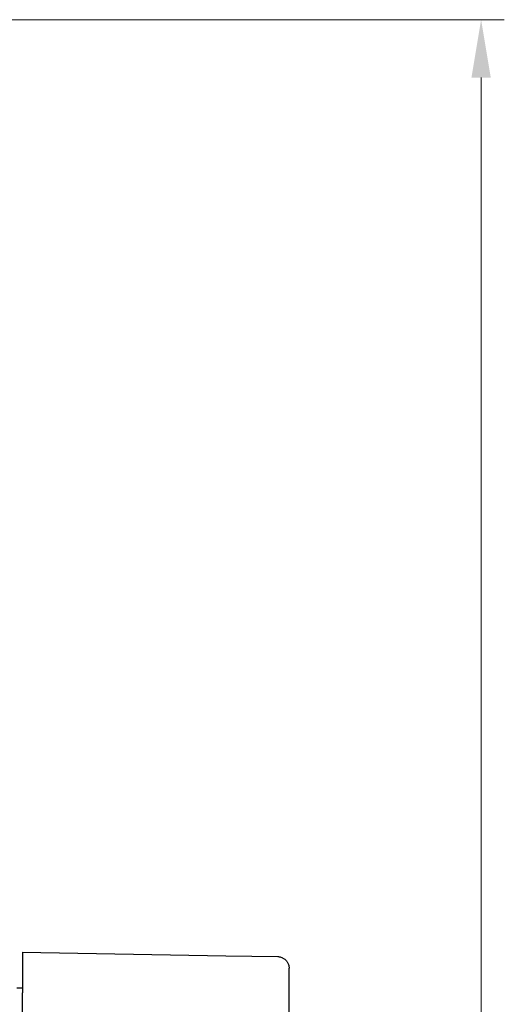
# Model space of a CAD drawing. Header units: millimetres. Extents: x 399 to 6233, y -1870 to 1602.
# Tile 205 of 256: x 6098 to 6119, y -604 to -561. Entities that reach past the tile are written whole.
import ezdxf

# ---------------------------------------------------------------- set-up
doc = ezdxf.new("R2010")
doc.units = ezdxf.units.MM
doc.layers.add('AM_5', color=3, linetype='Continuous', lineweight=25)
doc.layers.add('可見 (ISO)', color=7, linetype='Continuous', lineweight=25)
doc.styles.add('尺寸標註', font='romans.shx', dxfattribs={"bigfont": 'CHINESET.SHX'})
doc.dimstyles.new('CNS1$0', dxfattribs={"dimtxt": 2.5, "dimasz": 2.5, "dimexe": 1, "dimexo": 1, "dimgap": 1.5, "dimtad": 1, "dimtoh": 1, "dimdec": 1, "dimdsep": 46, "dimtxsty": '尺寸標註', "dimcen": 0, "dimclrd": 2, "dimclre": 2, "dimclrt": 1, "dimadec": 0, "dimazin": 2, "dimtp": 0.1, "dimtm": 0.1, "dimtfac": 0.71, "dimtdec": 1, "dimtmove": 0, "dimatfit": 0, "dimfxl": 0, "dimlwd": 13, "dimlwe": 13, "dimarcsym": 0})

# ---------------------------------------------------------------- blocks, each defined once
blk = doc.blocks.new('*D349')
at = {"layer": 'AM_5', "color": 2, "lineweight": 13}
for p, q in [((6072.683, -561.032), (6119.305, -561.032)), ((6118.305, -563.532), (6118.305, -704.214)), ((5962.518, -706.714), (6119.305, -706.714))]:
    blk.add_line(p, q, dxfattribs=at)
at = {"layer": 'AM_5', "color": 2, "lineweight": -2}
for points in [[(6117.888, -563.532), (6118.722, -563.532), (6118.305, -561.032)], [(6117.888, -704.214), (6118.722, -704.214), (6118.305, -706.714)]]:
    blk.add_solid(points, dxfattribs=at)
at = {"layer": 'Defpoints', "color": 0, "lineweight": -2}
for p in [(6071.683, -561.032), (5961.518, -706.714), (6118.305, -706.714)]:
    blk.add_point(p, dxfattribs=at)
at = {"layer": 'AM_5', "color": 1, "insert": (6115.555, -633.873), "char_height": 2.5, "attachment_point": 5, "rotation": 90, "style": '尺寸標註'}
blk.add_mtext('145.7', dxfattribs=at)

msp = doc.modelspace()

# ---------------------------------------------------------------- linework, layer by layer
at = {"layer": '可見 (ISO)'}
for p, q in [((6098.518, -601.282), (6107.291, -601.435)), ((6098.518, -601.282), (6098.518, -603.032)), ((6107.291, -601.435), (6109.526, -601.474)), ((6110.018, -626.675), (6110.018, -601.974)), ((6098.518, -602.832), (6098.268, -602.832)), ((6098.518, -615.032), (6098.518, -603.032))]:
    msp.add_line(p, q, dxfattribs=at)
msp.add_open_spline([(6109.526, -601.474), (6109.545, -601.475), (6109.564, -601.476), (6109.601, -601.481), (6109.62, -601.485), (6109.679, -601.499), (6109.718, -601.514), (6109.792, -601.554), (6109.827, -601.579), (6109.889, -601.636), (6109.916, -601.669), (6109.961, -601.74), (6109.98, -601.778), (6110.009, -601.868), (6110.018, -601.922), (6110.018, -601.974)], degree=3, knots=[0, 0, 0, 0, 0.00566531, 0.00566531, 0.01125834, 0.01125834, 0.02385475, 0.02385475, 0.03645115, 0.03645115, 0.04904756, 0.04904756, 0.06164396, 0.06164396, 0.0774603, 0.0774603, 0.0774603, 0.0774603], dxfattribs=at)

# ---------------------------------------------------------------- dimensions: what is measured, and where the dimension line sits
at = {"layer": 'AM_5'}
dim = msp.add_linear_dim(base=(6118.305, -706.714), p1=(6071.683, -561.032), p2=(5961.518, -706.714), angle=90, dimstyle='CNS1$0', override={"dimpost": '', "dimfxl": 4, "dimarcsym": 1}, dxfattribs=at)
dim.commit()
dim.dimension.update_dxf_attribs({"geometry": '*D349', "text_midpoint": (6115.555, -633.873)})

doc.saveas('drawing.dxf')
